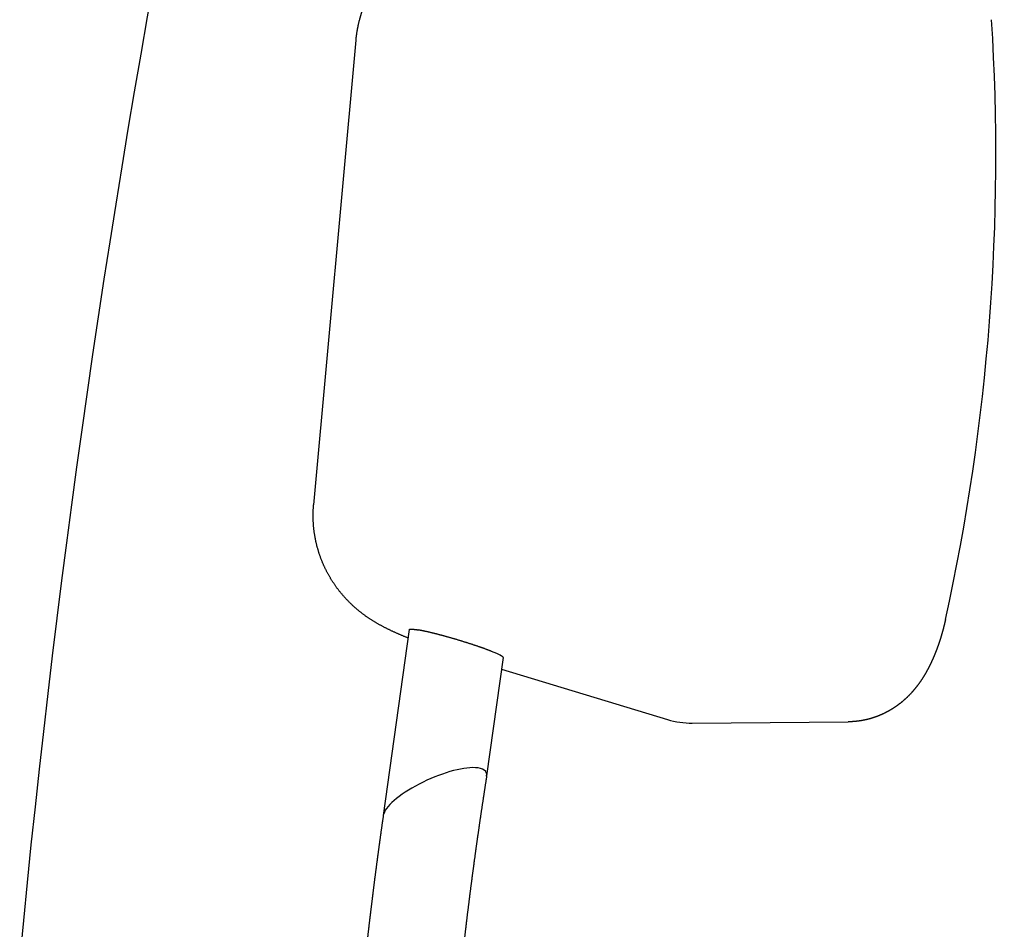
# Model space of a CAD drawing. Extents: x 17270 to 64146, y 4475 to 40036.
# Tile 26 of 53: x 34001 to 34246, y 7171 to 7397. Entities that reach past the tile are written whole.
import ezdxf

# ---------------------------------------------------------------- set-up
doc = ezdxf.new("R2010")
doc.units = 0
doc.layers.get('0').update_dxf_attribs({"linetype": 'CONTINUOUS'})

msp = doc.modelspace()

# ---------------------------------------------------------------- linework, layer by layer
at = {"color": 104, "linetype": 'Continuous'}
for p, q in [((34084.49, 7391.99), (34074.01, 7276.28)), ((34097.8, 7245.17), (34091.34, 7198.93)), ((34121.19, 7238.22), (34117.07, 7208.74)), ((34120.78, 7235.31), (34162.1, 7222.79)), ((34168.26, 7221.91), (34207.08, 7222.23)), ((34117.07, 7208.7), (34117.07, 7208.74))]:
    msp.add_line(p, q, dxfattribs=at)
for centre, radius, start, end in [((36926.65, 6886.35), 2938.9, 162.78268, 174.59205), ((34168.09, 7242.55), 20.64, 253.1476, 270.4795)]:
    msp.add_arc(centre, radius, start, end, dxfattribs=at)
for centre, major_axis, ratio, start_param, end_param in [((33740.95, 7363.4), (4.3, -519.95), 0.967138, 1.338358, 1.627579), ((34109.49, 7241.69), (11.7, -3.49), 0.081069, 0.012344, 0.74088), ((34104.21, 7203.84), (-12.76, -5.76), 0.30824, 3.67836, 6.089591), ((34104.21, 7203.84), (12.76, 5.76), 0.30824, 6.091225, 6.819953)]:
    msp.add_ellipse(centre, major_axis=major_axis, ratio=ratio, start_param=start_param, end_param=end_param, dxfattribs=at)
for points, knots in [([(34122.27, 7420.45), (34122.18, 7420.45), (34122.02, 7420.43), (34121.78, 7420.41), (34121.54, 7420.38), (34121.3, 7420.36), (34121.05, 7420.34), (34120.81, 7420.31), (34120.57, 7420.29), (34120.33, 7420.26), (34120.08, 7420.24), (34119.84, 7420.22), (34119.6, 7420.19), (34119.36, 7420.17), (34119.11, 7420.14), (34118.87, 7420.12), (34118.63, 7420.09), (34118.39, 7420.07), (34118.14, 7420.04), (34117.9, 7420.02), (34117.66, 7419.99), (34117.42, 7419.97), (34117.17, 7419.94), (34116.93, 7419.92), (34116.69, 7419.89), (34116.45, 7419.86), (34116.21, 7419.84), (34115.96, 7419.81), (34115.72, 7419.78), (34115.48, 7419.76), (34115.24, 7419.73), (34114.99, 7419.7), (34114.75, 7419.67), (34114.51, 7419.65), (34114.27, 7419.62), (34114.03, 7419.59), (34113.78, 7419.56), (34113.54, 7419.53), (34113.3, 7419.5), (34113.06, 7419.47), (34112.82, 7419.44), (34112.58, 7419.41), (34112.33, 7419.38), (34112.09, 7419.35), (34111.85, 7419.31), (34111.61, 7419.28), (34111.37, 7419.25), (34111.13, 7419.21), (34110.89, 7419.17), (34110.65, 7419.14), (34110.41, 7419.1), (34110.16, 7419.06), (34109.92, 7419.02), (34109.68, 7418.98), (34109.44, 7418.93), (34109.21, 7418.89), (34108.97, 7418.84), (34108.73, 7418.79), (34108.49, 7418.75), (34108.25, 7418.69), (34108.01, 7418.64), (34107.78, 7418.59), (34107.54, 7418.53), (34107.3, 7418.47), (34107.07, 7418.41), (34106.83, 7418.35), (34106.59, 7418.29), (34106.36, 7418.22), (34106.13, 7418.15), (34105.89, 7418.08), (34105.66, 7418.01), (34105.43, 7417.94), (34105.19, 7417.87), (34104.96, 7417.79), (34104.73, 7417.71), (34104.5, 7417.63), (34104.27, 7417.55), (34104.04, 7417.47), (34103.81, 7417.38), (34103.59, 7417.3), (34103.36, 7417.21), (34103.13, 7417.12), (34102.91, 7417.02), (34102.68, 7416.93), (34102.46, 7416.83), (34102.24, 7416.73), (34102.01, 7416.63), (34101.79, 7416.53), (34101.57, 7416.43), (34101.35, 7416.32), (34101.13, 7416.22), (34100.91, 7416.11), (34100.7, 7416), (34100.48, 7415.89), (34100.26, 7415.77), (34100.05, 7415.66), (34099.84, 7415.54), (34099.62, 7415.42), (34099.41, 7415.3), (34099.2, 7415.18), (34098.99, 7415.05), (34098.78, 7414.93), (34098.57, 7414.8), (34098.37, 7414.67), (34098.16, 7414.54), (34097.96, 7414.41), (34097.75, 7414.27), (34097.55, 7414.14), (34097.35, 7414), (34097.15, 7413.86), (34096.95, 7413.72), (34096.75, 7413.58), (34096.56, 7413.43), (34096.36, 7413.29), (34096.17, 7413.14), (34095.97, 7412.99), (34095.78, 7412.84), (34095.59, 7412.69), (34095.4, 7412.54), (34095.21, 7412.38), (34095.03, 7412.22), (34094.84, 7412.07), (34094.66, 7411.91), (34094.47, 7411.75), (34094.29, 7411.58), (34094.11, 7411.42), (34093.93, 7411.25), (34093.75, 7411.09), (34093.58, 7410.92), (34093.4, 7410.75), (34093.23, 7410.58), (34093.06, 7410.41), (34092.89, 7410.23), (34092.72, 7410.06), (34092.55, 7409.88), (34092.38, 7409.7), (34092.22, 7409.52), (34092.05, 7409.34), (34091.89, 7409.16), (34091.73, 7408.98), (34091.57, 7408.79), (34091.41, 7408.61), (34091.26, 7408.42), (34091.1, 7408.23), (34090.95, 7408.04), (34090.8, 7407.85), (34090.65, 7407.66), (34090.5, 7407.46), (34090.35, 7407.27), (34090.21, 7407.07), (34090.06, 7406.88), (34089.92, 7406.68), (34089.78, 7406.48), (34089.64, 7406.28), (34089.5, 7406.08), (34089.37, 7405.88), (34089.23, 7405.67), (34089.1, 7405.47), (34088.97, 7405.26), (34088.84, 7405.05), (34088.72, 7404.85), (34088.59, 7404.64), (34088.47, 7404.43), (34088.34, 7404.22), (34088.22, 7404), (34088.1, 7403.79), (34087.99, 7403.58), (34087.87, 7403.36), (34087.76, 7403.15), (34087.65, 7402.93), (34087.54, 7402.71), (34087.43, 7402.49), (34087.32, 7402.28), (34087.22, 7402.06), (34087.12, 7401.83), (34087.01, 7401.61), (34086.91, 7401.39), (34086.82, 7401.17), (34086.72, 7400.94), (34086.63, 7400.72), (34086.54, 7400.49), (34086.45, 7400.26), (34086.36, 7400.04), (34086.27, 7399.81), (34086.19, 7399.58), (34086.1, 7399.35), (34086.02, 7399.12), (34085.94, 7398.89), (34085.87, 7398.66), (34085.79, 7398.43), (34085.72, 7398.2), (34085.65, 7397.96), (34085.58, 7397.73), (34085.51, 7397.49), (34085.44, 7397.26), (34085.38, 7397.02), (34085.32, 7396.79), (34085.26, 7396.55), (34085.2, 7396.32), (34085.14, 7396.08), (34085.09, 7395.84), (34085.04, 7395.6), (34084.99, 7395.36), (34084.94, 7395.12), (34084.89, 7394.89), (34084.85, 7394.65), (34084.8, 7394.41), (34084.76, 7394.17), (34084.73, 7393.92), (34084.69, 7393.68), (34084.65, 7393.44), (34084.62, 7393.2), (34084.59, 7392.96), (34084.56, 7392.72), (34084.53, 7392.47), (34084.51, 7392.23), (34084.49, 7392.07), (34084.49, 7391.99)], [0, 0, 0, 0, 0.243645, 0.48729, 0.730935, 0.97458, 1.218225, 1.46187, 1.705515, 1.94916, 2.192805, 2.43645, 2.680095, 2.92374, 3.167385, 3.41103, 3.654675, 3.898319, 4.141964, 4.385609, 4.629254, 4.872899, 5.116544, 5.360189, 5.603834, 5.847479, 6.091124, 6.334769, 6.578414, 6.822059, 7.065704, 7.309349, 7.552994, 7.796639, 8.040284, 8.283929, 8.527574, 8.771219, 9.014864, 9.258509, 9.502154, 9.745799, 9.989444, 10.233089, 10.476734, 10.720379, 10.964024, 11.207669, 11.451315, 11.69496, 11.938605, 12.182251, 12.425897, 12.669543, 12.913189, 13.156836, 13.400483, 13.644131, 13.88778, 14.13143, 14.375083, 14.61874, 14.862401, 15.106068, 15.34974, 15.593417, 15.8371, 16.080786, 16.324474, 16.568166, 16.81186, 17.055557, 17.299258, 17.542964, 17.786676, 18.030393, 18.274116, 18.517844, 18.761577, 19.005314, 19.249056, 19.492801, 19.73655, 19.980303, 20.224059, 20.467818, 20.711579, 20.955343, 21.199109, 21.442876, 21.686645, 21.930414, 22.174185, 22.417956, 22.661728, 22.905501, 23.149274, 23.393048, 23.636824, 23.8806, 24.124378, 24.368158, 24.611939, 24.855721, 25.099504, 25.343289, 25.587074, 25.83086, 26.074647, 26.318434, 26.562222, 26.80601, 27.049798, 27.293587, 27.537375, 27.781164, 28.024952, 28.268741, 28.512529, 28.756318, 29.000107, 29.243895, 29.487684, 29.731473, 29.975262, 30.219051, 30.46284, 30.706629, 30.950418, 31.194207, 31.437997, 31.681787, 31.925577, 32.169367, 32.413158, 32.656948, 32.900739, 33.14453, 33.388321, 33.632112, 33.875903, 34.119694, 34.363485, 34.607276, 34.851067, 35.094859, 35.33865, 35.582442, 35.826233, 36.070025, 36.313817, 36.557609, 36.801401, 37.045192, 37.288984, 37.532775, 37.776566, 38.020357, 38.264148, 38.507938, 38.751729, 38.995519, 39.239309, 39.483099, 39.726888, 39.970677, 40.214466, 40.458254, 40.702042, 40.945829, 41.189616, 41.433402, 41.677187, 41.920972, 42.164757, 42.408542, 42.652327, 42.896112, 43.139898, 43.383685, 43.627472, 43.871261, 44.115051, 44.358842, 44.602635, 44.84643, 45.090227, 45.334026, 45.577827, 45.821629, 46.065433, 46.309236, 46.553038, 46.796838, 47.040636, 47.28443, 47.52822, 47.772005, 48.015784, 48.259557, 48.503321, 48.747078, 48.990825, 49.234565, 49.478301, 49.722036, 49.965773, 50.209514, 50.453263, 50.697024, 50.940798, 51.184588, 51.428399, 51.672233, 51.916093, 52.159982, 52.403901, 52.403901, 52.403901, 52.403901]), ([(34097.51, 7243.09), (34097.41, 7243.13), (34097.22, 7243.21), (34096.92, 7243.33), (34096.63, 7243.44), (34096.34, 7243.56), (34096.06, 7243.69), (34095.77, 7243.81), (34095.48, 7243.93), (34095.19, 7244.06), (34094.9, 7244.18), (34094.62, 7244.31), (34094.33, 7244.44), (34094.04, 7244.57), (34093.76, 7244.7), (34093.47, 7244.83), (34093.19, 7244.96), (34092.91, 7245.1), (34092.62, 7245.24), (34092.34, 7245.38), (34092.06, 7245.52), (34091.78, 7245.66), (34091.5, 7245.8), (34091.23, 7245.95), (34090.95, 7246.1), (34090.67, 7246.25), (34090.4, 7246.4), (34090.13, 7246.55), (34089.85, 7246.71), (34089.58, 7246.87), (34089.31, 7247.03), (34089.04, 7247.19), (34088.78, 7247.35), (34088.51, 7247.52), (34088.25, 7247.69), (34087.98, 7247.86), (34087.72, 7248.04), (34087.46, 7248.21), (34087.21, 7248.39), (34086.95, 7248.57), (34086.69, 7248.76), (34086.44, 7248.94), (34086.19, 7249.13), (34085.94, 7249.32), (34085.69, 7249.51), (34085.45, 7249.71), (34085.2, 7249.91), (34084.96, 7250.11), (34084.72, 7250.31), (34084.48, 7250.51), (34084.25, 7250.72), (34084.01, 7250.93), (34083.78, 7251.14), (34083.55, 7251.35), (34083.32, 7251.57), (34083.1, 7251.79), (34082.88, 7252.01), (34082.65, 7252.23), (34082.44, 7252.46), (34082.22, 7252.69), (34082.01, 7252.91), (34081.79, 7253.15), (34081.58, 7253.38), (34081.38, 7253.62), (34081.17, 7253.85), (34080.97, 7254.09), (34080.77, 7254.34), (34080.57, 7254.58), (34080.37, 7254.83), (34080.18, 7255.07), (34079.99, 7255.32), (34079.8, 7255.57), (34079.62, 7255.83), (34079.44, 7256.08), (34079.26, 7256.34), (34079.08, 7256.6), (34078.91, 7256.86), (34078.73, 7257.13), (34078.57, 7257.39), (34078.4, 7257.66), (34078.24, 7257.92), (34078.08, 7258.19), (34077.92, 7258.47), (34077.76, 7258.74), (34077.61, 7259.01), (34077.46, 7259.29), (34077.31, 7259.57), (34077.17, 7259.85), (34077.03, 7260.13), (34076.89, 7260.41), (34076.76, 7260.69), (34076.62, 7260.98), (34076.5, 7261.26), (34076.37, 7261.55), (34076.25, 7261.84), (34076.13, 7262.13), (34076.01, 7262.42), (34075.89, 7262.71), (34075.78, 7263.01), (34075.68, 7263.3), (34075.57, 7263.6), (34075.47, 7263.9), (34075.37, 7264.19), (34075.27, 7264.49), (34075.18, 7264.79), (34075.09, 7265.09), (34075.01, 7265.4), (34074.92, 7265.7), (34074.84, 7266), (34074.76, 7266.31), (34074.69, 7266.61), (34074.62, 7266.92), (34074.55, 7267.22), (34074.49, 7267.53), (34074.43, 7267.84), (34074.37, 7268.15), (34074.32, 7268.46), (34074.26, 7268.77), (34074.22, 7269.08), (34074.17, 7269.39), (34074.13, 7269.7), (34074.09, 7270.01), (34074.06, 7270.32), (34074.02, 7270.64), (34073.99, 7270.95), (34073.97, 7271.26), (34073.95, 7271.57), (34073.93, 7271.89), (34073.91, 7272.2), (34073.9, 7272.52), (34073.89, 7272.83), (34073.88, 7273.14), (34073.88, 7273.46), (34073.88, 7273.77), (34073.89, 7274.09), (34073.89, 7274.4), (34073.9, 7274.71), (34073.92, 7275.03), (34073.93, 7275.34), (34073.95, 7275.65), (34073.98, 7275.97), (34074, 7276.18), (34074.01, 7276.28)], [0, 0, 0, 0, 0.313816, 0.627631, 0.941447, 1.255262, 1.569078, 1.882894, 2.196709, 2.510525, 2.824341, 3.138157, 3.451973, 3.765789, 4.079605, 4.393421, 4.707238, 5.021054, 5.334871, 5.648688, 5.962505, 6.276323, 6.59014, 6.903959, 7.217778, 7.531598, 7.845418, 8.159238, 8.47306, 8.786881, 9.100704, 9.414528, 9.728352, 10.042178, 10.356005, 10.669833, 10.983662, 11.297493, 11.611325, 11.925159, 12.238994, 12.552831, 12.866671, 13.180511, 13.494352, 13.808194, 14.122036, 14.43588, 14.749726, 15.063578, 15.377438, 15.691311, 16.005197, 16.319098, 16.633011, 16.946937, 17.260875, 17.574824, 17.888783, 18.20275, 18.516724, 18.830703, 19.144686, 19.45867, 19.772655, 20.08664, 20.400624, 20.714607, 21.028589, 21.342571, 21.656555, 21.970542, 22.284533, 22.598529, 22.912529, 23.226535, 23.540546, 23.85456, 24.168579, 24.482602, 24.796629, 25.110659, 25.424692, 25.738728, 26.052767, 26.366807, 26.680849, 26.994892, 27.308934, 27.622975, 27.937014, 28.251051, 28.565084, 28.879113, 29.193138, 29.507157, 29.821171, 30.135179, 30.449182, 30.76318, 31.077174, 31.391164, 31.705151, 32.019136, 32.333119, 32.6471, 32.961081, 33.275063, 33.589046, 33.903031, 34.217018, 34.531007, 34.844998, 35.158991, 35.472988, 35.786987, 36.100989, 36.414994, 36.729003, 37.043015, 37.35703, 37.671045, 37.98506, 38.299072, 38.61308, 38.927082, 39.241076, 39.555061, 39.869035, 40.182997, 40.496944, 40.810879, 41.124809, 41.438738, 41.752675, 42.066624, 42.380593, 42.694588, 43.008614, 43.32268, 43.636789, 43.95095, 43.95095, 43.95095, 43.95095]), ([(34231.28, 7247.68), (34231.27, 7247.65), (34231.26, 7247.58), (34231.24, 7247.47), (34231.21, 7247.37), (34231.19, 7247.26), (34231.16, 7247.16), (34231.14, 7247.06), (34231.12, 7246.95), (34231.09, 7246.85), (34231.07, 7246.74), (34231.04, 7246.64), (34231.02, 7246.53), (34230.99, 7246.43), (34230.96, 7246.32), (34230.94, 7246.22), (34230.91, 7246.12), (34230.89, 7246.01), (34230.86, 7245.91), (34230.83, 7245.8), (34230.81, 7245.7), (34230.78, 7245.59), (34230.75, 7245.49), (34230.73, 7245.39), (34230.7, 7245.28), (34230.67, 7245.18), (34230.64, 7245.08), (34230.61, 7244.97), (34230.59, 7244.87), (34230.56, 7244.76), (34230.53, 7244.66), (34230.5, 7244.56), (34230.47, 7244.45), (34230.44, 7244.35), (34230.41, 7244.25), (34230.38, 7244.14), (34230.35, 7244.04), (34230.32, 7243.94), (34230.29, 7243.83), (34230.26, 7243.73), (34230.23, 7243.63), (34230.2, 7243.53), (34230.17, 7243.42), (34230.14, 7243.32), (34230.11, 7243.22), (34230.07, 7243.11), (34230.04, 7243.01), (34230.01, 7242.91), (34229.98, 7242.81), (34229.94, 7242.7), (34229.91, 7242.6), (34229.88, 7242.5), (34229.85, 7242.4), (34229.81, 7242.3), (34229.78, 7242.19), (34229.75, 7242.09), (34229.71, 7241.99), (34229.68, 7241.89), (34229.64, 7241.79), (34229.61, 7241.68), (34229.57, 7241.58), (34229.54, 7241.48), (34229.5, 7241.38), (34229.47, 7241.28), (34229.43, 7241.18), (34229.4, 7241.08), (34229.36, 7240.97), (34229.32, 7240.87), (34229.29, 7240.77), (34229.25, 7240.67), (34229.21, 7240.57), (34229.18, 7240.47), (34229.14, 7240.37), (34229.1, 7240.27), (34229.06, 7240.17), (34229.02, 7240.07), (34228.99, 7239.97), (34228.95, 7239.87), (34228.91, 7239.77), (34228.87, 7239.67), (34228.83, 7239.57), (34228.79, 7239.47), (34228.75, 7239.37), (34228.71, 7239.27), (34228.67, 7239.17), (34228.63, 7239.07), (34228.59, 7238.97), (34228.55, 7238.87), (34228.51, 7238.77), (34228.47, 7238.67), (34228.43, 7238.57), (34228.38, 7238.47), (34228.34, 7238.37), (34228.3, 7238.27), (34228.26, 7238.18), (34228.22, 7238.08), (34228.17, 7237.98), (34228.13, 7237.88), (34228.09, 7237.78), (34228.04, 7237.68), (34228, 7237.59), (34227.95, 7237.49), (34227.91, 7237.39), (34227.86, 7237.29), (34227.82, 7237.2), (34227.77, 7237.1), (34227.73, 7237), (34227.68, 7236.9), (34227.64, 7236.81), (34227.59, 7236.71), (34227.54, 7236.61), (34227.5, 7236.52), (34227.45, 7236.42), (34227.4, 7236.32), (34227.35, 7236.23), (34227.31, 7236.13), (34227.26, 7236.03), (34227.21, 7235.94), (34227.16, 7235.84), (34227.11, 7235.75), (34227.06, 7235.65), (34227.01, 7235.56), (34226.96, 7235.46), (34226.91, 7235.37), (34226.86, 7235.27), (34226.81, 7235.18), (34226.76, 7235.08), (34226.71, 7234.99), (34226.66, 7234.89), (34226.61, 7234.8), (34226.55, 7234.71), (34226.5, 7234.61), (34226.45, 7234.52), (34226.4, 7234.42), (34226.34, 7234.33), (34226.29, 7234.24), (34226.23, 7234.15), (34226.18, 7234.05), (34226.13, 7233.96), (34226.07, 7233.87), (34226.01, 7233.78), (34225.96, 7233.68), (34225.9, 7233.59), (34225.85, 7233.5), (34225.79, 7233.41), (34225.73, 7233.32), (34225.68, 7233.23), (34225.62, 7233.14), (34225.56, 7233.05), (34225.5, 7232.96), (34225.44, 7232.87), (34225.39, 7232.78), (34225.33, 7232.69), (34225.27, 7232.6), (34225.21, 7232.51), (34225.15, 7232.42), (34225.09, 7232.33), (34225.03, 7232.24), (34224.97, 7232.15), (34224.9, 7232.06), (34224.84, 7231.98), (34224.78, 7231.89), (34224.72, 7231.8), (34224.66, 7231.71), (34224.59, 7231.63), (34224.53, 7231.54), (34224.46, 7231.45), (34224.4, 7231.37), (34224.34, 7231.28), (34224.27, 7231.2), (34224.21, 7231.11), (34224.14, 7231.02), (34224.08, 7230.94), (34224.01, 7230.86), (34223.94, 7230.77), (34223.88, 7230.69), (34223.81, 7230.6), (34223.74, 7230.52), (34223.67, 7230.44), (34223.6, 7230.35), (34223.54, 7230.27), (34223.47, 7230.19), (34223.4, 7230.11), (34223.33, 7230.02), (34223.26, 7229.94), (34223.19, 7229.86), (34223.12, 7229.78), (34223.05, 7229.7), (34222.97, 7229.62), (34222.9, 7229.54), (34222.83, 7229.46), (34222.76, 7229.38), (34222.69, 7229.3), (34222.61, 7229.22), (34222.54, 7229.14), (34222.46, 7229.07), (34222.39, 7228.99), (34222.32, 7228.91), (34222.24, 7228.83), (34222.17, 7228.76), (34222.09, 7228.68), (34222.01, 7228.61), (34221.94, 7228.53), (34221.86, 7228.45), (34221.78, 7228.38), (34221.71, 7228.3), (34221.63, 7228.23), (34221.55, 7228.16), (34221.47, 7228.08), (34221.39, 7228.01), (34221.32, 7227.94), (34221.24, 7227.86), (34221.16, 7227.79), (34221.08, 7227.72), (34221, 7227.65), (34220.92, 7227.58), (34220.83, 7227.51), (34220.75, 7227.44), (34220.67, 7227.37), (34220.59, 7227.3), (34220.51, 7227.23), (34220.43, 7227.16), (34220.34, 7227.09), (34220.26, 7227.02), (34220.18, 7226.96), (34220.09, 7226.89), (34220.01, 7226.82), (34219.92, 7226.76), (34219.84, 7226.69), (34219.75, 7226.63), (34219.67, 7226.56), (34219.58, 7226.5), (34219.49, 7226.43), (34219.41, 7226.37), (34219.32, 7226.3), (34219.23, 7226.24), (34219.15, 7226.18), (34219.06, 7226.12), (34218.97, 7226.05), (34218.88, 7225.99), (34218.79, 7225.93), (34218.71, 7225.87), (34218.62, 7225.81), (34218.53, 7225.75), (34218.44, 7225.69), (34218.35, 7225.64), (34218.26, 7225.58), (34218.17, 7225.52), (34218.08, 7225.46), (34217.98, 7225.4), (34217.89, 7225.35), (34217.8, 7225.29), (34217.71, 7225.24), (34217.62, 7225.18), (34217.52, 7225.13), (34217.43, 7225.07), (34217.34, 7225.02), (34217.24, 7224.97), (34217.15, 7224.91), (34217.06, 7224.86), (34216.96, 7224.81), (34216.87, 7224.76), (34216.77, 7224.71), (34216.68, 7224.66), (34216.58, 7224.61), (34216.49, 7224.56), (34216.39, 7224.51), (34216.3, 7224.46), (34216.2, 7224.41), (34216.1, 7224.37), (34216.01, 7224.32), (34215.91, 7224.27), (34215.81, 7224.23), (34215.72, 7224.18), (34215.62, 7224.14), (34215.52, 7224.09), (34215.42, 7224.05), (34215.32, 7224), (34215.23, 7223.96), (34215.13, 7223.92), (34215.03, 7223.88), (34214.93, 7223.83), (34214.83, 7223.79), (34214.73, 7223.75), (34214.63, 7223.71), (34214.53, 7223.67), (34214.43, 7223.63), (34214.33, 7223.6), (34214.23, 7223.56), (34214.13, 7223.52), (34214.03, 7223.48), (34213.93, 7223.45), (34213.83, 7223.41), (34213.72, 7223.38), (34213.62, 7223.34), (34213.52, 7223.31), (34213.42, 7223.27), (34213.32, 7223.24), (34213.21, 7223.21), (34213.11, 7223.17), (34213.01, 7223.14), (34212.91, 7223.11), (34212.8, 7223.08), (34212.7, 7223.05), (34212.6, 7223.02), (34212.49, 7222.99), (34212.39, 7222.96), (34212.29, 7222.93), (34212.18, 7222.91), (34212.08, 7222.88), (34211.97, 7222.85), (34211.87, 7222.83), (34211.77, 7222.8), (34211.66, 7222.78), (34211.56, 7222.75), (34211.45, 7222.73), (34211.35, 7222.71), (34211.24, 7222.68), (34211.14, 7222.66), (34211.03, 7222.64), (34210.93, 7222.62), (34210.82, 7222.6), (34210.71, 7222.58), (34210.61, 7222.56), (34210.5, 7222.54), (34210.4, 7222.52), (34210.29, 7222.5), (34210.19, 7222.49), (34210.08, 7222.47), (34209.97, 7222.45), (34209.87, 7222.44), (34209.76, 7222.42), (34209.65, 7222.41), (34209.55, 7222.39), (34209.44, 7222.38), (34209.33, 7222.37), (34209.23, 7222.36), (34209.12, 7222.34), (34209.01, 7222.33), (34208.91, 7222.32), (34208.8, 7222.31), (34208.69, 7222.3), (34208.59, 7222.29), (34208.48, 7222.29), (34208.37, 7222.28), (34208.26, 7222.27), (34208.16, 7222.26), (34208.05, 7222.26), (34207.94, 7222.25), (34207.83, 7222.25), (34207.73, 7222.24), (34207.62, 7222.24), (34207.51, 7222.23), (34207.41, 7222.23), (34207.3, 7222.23), (34207.19, 7222.23), (34207.12, 7222.23), (34207.08, 7222.23)], [0, 0, 0, 0, 0.107443, 0.214884, 0.322326, 0.429768, 0.53721, 0.644652, 0.752093, 0.859535, 0.966977, 1.074419, 1.18186, 1.289302, 1.396744, 1.504186, 1.611628, 1.719069, 1.826511, 1.933953, 2.041395, 2.148837, 2.256278, 2.36372, 2.471162, 2.578604, 2.686046, 2.793487, 2.900929, 3.008371, 3.115813, 3.223254, 3.330696, 3.438138, 3.54558, 3.653022, 3.760463, 3.867905, 3.975347, 4.082789, 4.190231, 4.297672, 4.405114, 4.512556, 4.619998, 4.72744, 4.834881, 4.942323, 5.049765, 5.157207, 5.264649, 5.37209, 5.479532, 5.586974, 5.694416, 5.801858, 5.9093, 6.016741, 6.124183, 6.231625, 6.339067, 6.446509, 6.55395, 6.661392, 6.768834, 6.876276, 6.983718, 7.09116, 7.198601, 7.306043, 7.413485, 7.520927, 7.628369, 7.735811, 7.843252, 7.950694, 8.058136, 8.165578, 8.27302, 8.380462, 8.487904, 8.595345, 8.702787, 8.810229, 8.917671, 9.025113, 9.132555, 9.239997, 9.347439, 9.45488, 9.562322, 9.669764, 9.777206, 9.884648, 9.99209, 10.099532, 10.206974, 10.314416, 10.421858, 10.529299, 10.636741, 10.744183, 10.851625, 10.959067, 11.066509, 11.173951, 11.281393, 11.388835, 11.496277, 11.603719, 11.711161, 11.818603, 11.926045, 12.033487, 12.140929, 12.248371, 12.355813, 12.463255, 12.570697, 12.678139, 12.785581, 12.893023, 13.000465, 13.107907, 13.215349, 13.322792, 13.430234, 13.537676, 13.645118, 13.75256, 13.860002, 13.967444, 14.074887, 14.182329, 14.289771, 14.397213, 14.504655, 14.612098, 14.71954, 14.826982, 14.934424, 15.041867, 15.149309, 15.256751, 15.364194, 15.471636, 15.579079, 15.686521, 15.793963, 15.901406, 16.008848, 16.116291, 16.223733, 16.331176, 16.438618, 16.546061, 16.653503, 16.760946, 16.868389, 16.975832, 17.083276, 17.190721, 17.298166, 17.405611, 17.513056, 17.620501, 17.727947, 17.835392, 17.942837, 18.050283, 18.157728, 18.265173, 18.372619, 18.480064, 18.58751, 18.694956, 18.802402, 18.909848, 19.017294, 19.12474, 19.232187, 19.339633, 19.44708, 19.554526, 19.661973, 19.76942, 19.876867, 19.984314, 20.091762, 20.19921, 20.306658, 20.414107, 20.521555, 20.629003, 20.736451, 20.843899, 20.951346, 21.058792, 21.166238, 21.273683, 21.381128, 21.488573, 21.596017, 21.703462, 21.810907, 21.918353, 22.025798, 22.133244, 22.24069, 22.348136, 22.455582, 22.563028, 22.670474, 22.77792, 22.885366, 22.992812, 23.100258, 23.207704, 23.315151, 23.422598, 23.530044, 23.637491, 23.744938, 23.852385, 23.959832, 24.067279, 24.174726, 24.282173, 24.389621, 24.497068, 24.604515, 24.711963, 24.81941, 24.926858, 25.034306, 25.141754, 25.249202, 25.35665, 25.464098, 25.571547, 25.678995, 25.786444, 25.893893, 26.001342, 26.10879, 26.216239, 26.323687, 26.431136, 26.538584, 26.646032, 26.75348, 26.860928, 26.968378, 27.075828, 27.183278, 27.290731, 27.398184, 27.505639, 27.613095, 27.720552, 27.82801, 27.935469, 28.042928, 28.150388, 28.257848, 28.365308, 28.472769, 28.580229, 28.68769, 28.79515, 28.90261, 29.01007, 29.117531, 29.224991, 29.332451, 29.439911, 29.54737, 29.65483, 29.762291, 29.869751, 29.977211, 30.084672, 30.192133, 30.299594, 30.407055, 30.514516, 30.621978, 30.72944, 30.836902, 30.944364, 31.051826, 31.159289, 31.266752, 31.374215, 31.481679, 31.589143, 31.696607, 31.804071, 31.911535, 32.018999, 32.126463, 32.233927, 32.341391, 32.448854, 32.556317, 32.663779, 32.771241, 32.878702, 32.986162, 33.093622, 33.201082, 33.308541, 33.415999, 33.523458, 33.630916, 33.738374, 33.845831, 33.953289, 34.060747, 34.168205, 34.275663, 34.383121, 34.490579, 34.598038, 34.705497, 34.812956, 34.920415, 35.027875, 35.135335, 35.242795, 35.350255, 35.457716, 35.565178, 35.672639, 35.780101, 35.887562, 35.995024, 36.102485, 36.209946, 36.317406, 36.424865, 36.532324, 36.639781, 36.747238, 36.854692, 36.962146, 37.0696, 37.177053, 37.284507, 37.391962, 37.499418, 37.606877, 37.714338, 37.821802, 37.929271, 38.036743, 38.144219, 38.144219, 38.144219, 38.144219]), ([(34097.8, 7245.17), (34097.8, 7245.17), (34097.8, 7245.18), (34097.81, 7245.2), (34097.82, 7245.21), (34097.83, 7245.22), (34097.84, 7245.23), (34097.86, 7245.25), (34097.88, 7245.26), (34097.9, 7245.27), (34097.93, 7245.27), (34097.96, 7245.28), (34097.99, 7245.29), (34098.02, 7245.29), (34098.06, 7245.3), (34098.1, 7245.3), (34098.14, 7245.31), (34098.19, 7245.31), (34098.23, 7245.31), (34098.28, 7245.31), (34098.33, 7245.31), (34098.39, 7245.31), (34098.44, 7245.31), (34098.5, 7245.3), (34098.57, 7245.3), (34098.63, 7245.3), (34098.7, 7245.29), (34098.76, 7245.28), (34098.83, 7245.28), (34098.91, 7245.27), (34098.98, 7245.26), (34099.06, 7245.25), (34099.14, 7245.24), (34099.22, 7245.23), (34099.3, 7245.22), (34099.39, 7245.2), (34099.48, 7245.19), (34099.57, 7245.18), (34099.66, 7245.16), (34099.75, 7245.15), (34099.84, 7245.13), (34099.91, 7245.12), (34099.94, 7245.11)], [0, 0, 0, 0, 0.015812, 0.031771, 0.048378, 0.066077, 0.085235, 0.106141, 0.129012, 0.154013, 0.181262, 0.210849, 0.242836, 0.277269, 0.314178, 0.353583, 0.395495, 0.439917, 0.486847, 0.536278, 0.588197, 0.64259, 0.699439, 0.758723, 0.820419, 0.884502, 0.950945, 1.019721, 1.090798, 1.164147, 1.239736, 1.31753, 1.397498, 1.479603, 1.563812, 1.65009, 1.738401, 1.828715, 1.920997, 2.015206, 2.111305, 2.209257, 2.209257, 2.209257, 2.209257]), ([(34118.31, 7239.76), (34118.24, 7239.79), (34118.1, 7239.84), (34117.89, 7239.93), (34117.68, 7240.01), (34117.46, 7240.09), (34117.23, 7240.18), (34117, 7240.26), (34116.76, 7240.35), (34116.52, 7240.44), (34116.27, 7240.53), (34116.02, 7240.62), (34115.77, 7240.71), (34115.51, 7240.8), (34115.25, 7240.89), (34114.98, 7240.98), (34114.71, 7241.07), (34114.44, 7241.16), (34114.16, 7241.26), (34113.89, 7241.35), (34113.6, 7241.44), (34113.32, 7241.54), (34113.04, 7241.63), (34112.75, 7241.72), (34112.46, 7241.81), (34112.17, 7241.91), (34111.87, 7242), (34111.58, 7242.09), (34111.28, 7242.18), (34110.98, 7242.27), (34110.69, 7242.37), (34110.39, 7242.46), (34110.09, 7242.55), (34109.79, 7242.64), (34109.49, 7242.73), (34109.19, 7242.81), (34108.89, 7242.9), (34108.59, 7242.99), (34108.29, 7243.07), (34108, 7243.16), (34107.7, 7243.24), (34107.4, 7243.33), (34107.11, 7243.41), (34106.82, 7243.49), (34106.53, 7243.57), (34106.24, 7243.65), (34105.95, 7243.72), (34105.67, 7243.8), (34105.38, 7243.87), (34105.1, 7243.95), (34104.83, 7244.02), (34104.55, 7244.09), (34104.28, 7244.16), (34104.01, 7244.23), (34103.75, 7244.29), (34103.49, 7244.35), (34103.23, 7244.42), (34102.98, 7244.48), (34102.73, 7244.54), (34102.48, 7244.59), (34102.24, 7244.65), (34102.01, 7244.7), (34101.78, 7244.75), (34101.55, 7244.8), (34101.33, 7244.85), (34101.11, 7244.89), (34100.9, 7244.93), (34100.7, 7244.97), (34100.5, 7245.01), (34100.31, 7245.05), (34100.12, 7245.08), (34100, 7245.1), (34099.94, 7245.11)], [0, 0, 0, 0, 0.220331, 0.44642, 0.678097, 0.915187, 1.157512, 1.404894, 1.65715, 1.914096, 2.175547, 2.441316, 2.711215, 2.985053, 3.26264, 3.543786, 3.828299, 4.115987, 4.406658, 4.700123, 4.996189, 5.294666, 5.595366, 5.898099, 6.202676, 6.508906, 6.816599, 7.125565, 7.435612, 7.746552, 8.058192, 8.370343, 8.682814, 8.995417, 9.307961, 9.620258, 9.93212, 10.243359, 10.553789, 10.863224, 11.171479, 11.47837, 11.783714, 12.08733, 12.389035, 12.688646, 12.98598, 13.280853, 13.573084, 13.862489, 14.148886, 14.432092, 14.711926, 14.988207, 15.260756, 15.529394, 15.793942, 16.054225, 16.310067, 16.561295, 16.807737, 17.049222, 17.285584, 17.516655, 17.742271, 17.962269, 18.176488, 18.38477, 18.586958, 18.782901, 18.97245, 19.155458, 19.155458, 19.155458, 19.155458]), ([(34117.07, 7208.7), (34117.05, 7208.6), (34117.02, 7208.4), (34116.97, 7208.11), (34116.93, 7207.81), (34116.88, 7207.51), (34116.83, 7207.21), (34116.79, 7206.91), (34116.74, 7206.62), (34116.69, 7206.32), (34116.65, 7206.02), (34116.6, 7205.72), (34116.56, 7205.43), (34116.51, 7205.13), (34116.46, 7204.83), (34116.42, 7204.53), (34116.37, 7204.23), (34116.33, 7203.94), (34116.28, 7203.64), (34116.24, 7203.34), (34116.19, 7203.04), (34116.15, 7202.75), (34116.1, 7202.45), (34116.06, 7202.15), (34116.01, 7201.85), (34115.97, 7201.55), (34115.92, 7201.26), (34115.88, 7200.96), (34115.83, 7200.66), (34115.79, 7200.36), (34115.74, 7200.06), (34115.7, 7199.77), (34115.66, 7199.47), (34115.61, 7199.17), (34115.57, 7198.87), (34115.52, 7198.57), (34115.48, 7198.28), (34115.44, 7197.98), (34115.39, 7197.68), (34115.35, 7197.38), (34115.31, 7197.08), (34115.26, 7196.79), (34115.22, 7196.49), (34115.18, 7196.19), (34115.13, 7195.89), (34115.09, 7195.59), (34115.05, 7195.29), (34115, 7195), (34114.96, 7194.7), (34114.92, 7194.4), (34114.88, 7194.1), (34114.83, 7193.8), (34114.79, 7193.5), (34114.75, 7193.21), (34114.71, 7192.91), (34114.67, 7192.61), (34114.62, 7192.31), (34114.58, 7192.01), (34114.54, 7191.71), (34114.5, 7191.42), (34114.46, 7191.12), (34114.42, 7190.82), (34114.37, 7190.52), (34114.33, 7190.22), (34114.29, 7189.92), (34114.25, 7189.63), (34114.21, 7189.33), (34114.17, 7189.03), (34114.13, 7188.73), (34114.09, 7188.43), (34114.05, 7188.13), (34114, 7187.83), (34113.96, 7187.54), (34113.92, 7187.24), (34113.88, 7186.94), (34113.84, 7186.64), (34113.8, 7186.34), (34113.76, 7186.04), (34113.72, 7185.74), (34113.68, 7185.45), (34113.64, 7185.15), (34113.6, 7184.85), (34113.56, 7184.55), (34113.52, 7184.25), (34113.48, 7183.95), (34113.44, 7183.65), (34113.4, 7183.36), (34113.37, 7183.06), (34113.33, 7182.76), (34113.29, 7182.46), (34113.25, 7182.16), (34113.21, 7181.86), (34113.17, 7181.56), (34113.13, 7181.26), (34113.09, 7180.97), (34113.05, 7180.67), (34113.02, 7180.37), (34112.98, 7180.07), (34112.94, 7179.77), (34112.9, 7179.47), (34112.86, 7179.17), (34112.82, 7178.87), (34112.79, 7178.57), (34112.75, 7178.28), (34112.71, 7177.98), (34112.67, 7177.68), (34112.64, 7177.38), (34112.6, 7177.08), (34112.56, 7176.78), (34112.52, 7176.48), (34112.49, 7176.18), (34112.45, 7175.88), (34112.41, 7175.59), (34112.37, 7175.29), (34112.34, 7174.99), (34112.3, 7174.69), (34112.26, 7174.39), (34112.23, 7174.09), (34112.19, 7173.79), (34112.16, 7173.49), (34112.12, 7173.19), (34112.08, 7172.89), (34112.05, 7172.59), (34112.01, 7172.3), (34111.98, 7172), (34111.94, 7171.7), (34111.9, 7171.4), (34111.87, 7171.1), (34111.83, 7170.8), (34111.8, 7170.5), (34111.76, 7170.2), (34111.73, 7169.9), (34111.69, 7169.6), (34111.66, 7169.3), (34111.62, 7169), (34111.59, 7168.7), (34111.55, 7168.41), (34111.52, 7168.11), (34111.48, 7167.81), (34111.45, 7167.51), (34111.42, 7167.21), (34111.38, 7166.91), (34111.35, 7166.61), (34111.31, 7166.31), (34111.28, 7166.01), (34111.25, 7165.71), (34111.21, 7165.41), (34111.18, 7165.11), (34111.15, 7164.81), (34111.11, 7164.51), (34111.08, 7164.21), (34111.05, 7163.91), (34111.01, 7163.62), (34110.98, 7163.32), (34110.95, 7163.02), (34110.92, 7162.72), (34110.88, 7162.42), (34110.85, 7162.12), (34110.82, 7161.82), (34110.79, 7161.52), (34110.76, 7161.22), (34110.72, 7160.92), (34110.69, 7160.62), (34110.66, 7160.32), (34110.63, 7160.02), (34110.6, 7159.72), (34110.57, 7159.42), (34110.54, 7159.12), (34110.51, 7158.82), (34110.48, 7158.52), (34110.45, 7158.22), (34110.42, 7157.92), (34110.39, 7157.62), (34110.36, 7157.32), (34110.33, 7157.02), (34110.3, 7156.72), (34110.27, 7156.42), (34110.24, 7156.12), (34110.21, 7155.82), (34110.18, 7155.52), (34110.15, 7155.22), (34110.12, 7154.92), (34110.09, 7154.62), (34110.07, 7154.32), (34110.04, 7154.02), (34110.01, 7153.72), (34109.98, 7153.42), (34109.96, 7153.12), (34109.93, 7152.82), (34109.9, 7152.52), (34109.87, 7152.22), (34109.85, 7151.92), (34109.82, 7151.62), (34109.79, 7151.32), (34109.77, 7151.02), (34109.74, 7150.72), (34109.72, 7150.42), (34109.69, 7150.12), (34109.67, 7149.82), (34109.64, 7149.52), (34109.62, 7149.22), (34109.59, 7148.92), (34109.57, 7148.62), (34109.55, 7148.32), (34109.52, 7148.02), (34109.5, 7147.72), (34109.48, 7147.42), (34109.45, 7147.12), (34109.43, 7146.82), (34109.41, 7146.52), (34109.39, 7146.22), (34109.37, 7145.92), (34109.35, 7145.62), (34109.32, 7145.32), (34109.3, 7145.02), (34109.28, 7144.71), (34109.27, 7144.41), (34109.25, 7144.11), (34109.23, 7143.81), (34109.21, 7143.51), (34109.19, 7143.21), (34109.18, 7142.91), (34109.16, 7142.61), (34109.14, 7142.31), (34109.13, 7142.01), (34109.11, 7141.71), (34109.1, 7141.41), (34109.09, 7141.1), (34109.07, 7140.8), (34109.06, 7140.5), (34109.05, 7140.2), (34109.04, 7139.9), (34109.03, 7139.6), (34109.02, 7139.3), (34109.02, 7139), (34109.01, 7138.7), (34109.01, 7138.49), (34109.01, 7138.39)], [0, 0, 0, 0, 0.301285, 0.60257, 0.903855, 1.20514, 1.506424, 1.807709, 2.108994, 2.410279, 2.711564, 3.012849, 3.314134, 3.615418, 3.916703, 4.217988, 4.519273, 4.820558, 5.121843, 5.423128, 5.724412, 6.025697, 6.326982, 6.628267, 6.929552, 7.230837, 7.532122, 7.833406, 8.134691, 8.435976, 8.737261, 9.038546, 9.339831, 9.641116, 9.942401, 10.243685, 10.54497, 10.846255, 11.14754, 11.448825, 11.75011, 12.051394, 12.352679, 12.653964, 12.955249, 13.256534, 13.557819, 13.859104, 14.160388, 14.461673, 14.762958, 15.064243, 15.365528, 15.666813, 15.968098, 16.269382, 16.570667, 16.871952, 17.173237, 17.474522, 17.775807, 18.077092, 18.378376, 18.679661, 18.980946, 19.282231, 19.583516, 19.884801, 20.186086, 20.48737, 20.788655, 21.08994, 21.391225, 21.69251, 21.993795, 22.29508, 22.596364, 22.897649, 23.198934, 23.500219, 23.801504, 24.102789, 24.404074, 24.705358, 25.006643, 25.307928, 25.609213, 25.910498, 26.211783, 26.513068, 26.814352, 27.115637, 27.416922, 27.718207, 28.019492, 28.320777, 28.622062, 28.923346, 29.224631, 29.525916, 29.827201, 30.128486, 30.429771, 30.731056, 31.03234, 31.333625, 31.63491, 31.936195, 32.23748, 32.538765, 32.84005, 33.141334, 33.442619, 33.743904, 34.045189, 34.346474, 34.647759, 34.949044, 35.250328, 35.551613, 35.852898, 36.154183, 36.455468, 36.756753, 37.058038, 37.359322, 37.660607, 37.961892, 38.263177, 38.564462, 38.865747, 39.167032, 39.468316, 39.769601, 40.070886, 40.372171, 40.673456, 40.974741, 41.276026, 41.577311, 41.878595, 42.17988, 42.481165, 42.78245, 43.083735, 43.38502, 43.686305, 43.987589, 44.288874, 44.590159, 44.891444, 45.192729, 45.494014, 45.795299, 46.096584, 46.397868, 46.699153, 47.000438, 47.301723, 47.603008, 47.904293, 48.205578, 48.506863, 48.808148, 49.109432, 49.410717, 49.712002, 50.013287, 50.314572, 50.615857, 50.917142, 51.218427, 51.519712, 51.820996, 52.122281, 52.423566, 52.724851, 53.026136, 53.327421, 53.628706, 53.929991, 54.231276, 54.532561, 54.833845, 55.13513, 55.436415, 55.7377, 56.038985, 56.34027, 56.641555, 56.94284, 57.244125, 57.54541, 57.846695, 58.14798, 58.449265, 58.75055, 59.051835, 59.353119, 59.654404, 59.955689, 60.256974, 60.558259, 60.859544, 61.160829, 61.462114, 61.763399, 62.064684, 62.365969, 62.667254, 62.968539, 63.269824, 63.571109, 63.872394, 64.173679, 64.474965, 64.77625, 65.077536, 65.378822, 65.680108, 65.981393, 66.28268, 66.583966, 66.885252, 67.186538, 67.487824, 67.78911, 68.090396, 68.391683, 68.692969, 68.994257, 69.295545, 69.596833, 69.89812, 70.199406, 70.500692, 70.801979, 70.801979, 70.801979, 70.801979]), ([(34091.34, 7198.94), (34091.33, 7198.85), (34091.31, 7198.67), (34091.27, 7198.4), (34091.23, 7198.13), (34091.19, 7197.87), (34091.15, 7197.6), (34091.11, 7197.33), (34091.07, 7197.06), (34091.04, 7196.79), (34091, 7196.52), (34090.96, 7196.25), (34090.92, 7195.98), (34090.88, 7195.71), (34090.85, 7195.44), (34090.81, 7195.17), (34090.77, 7194.9), (34090.73, 7194.63), (34090.7, 7194.36), (34090.66, 7194.09), (34090.62, 7193.82), (34090.58, 7193.55), (34090.55, 7193.28), (34090.51, 7193.01), (34090.47, 7192.74), (34090.43, 7192.47), (34090.4, 7192.21), (34090.36, 7191.94), (34090.32, 7191.67), (34090.29, 7191.4), (34090.25, 7191.13), (34090.21, 7190.86), (34090.18, 7190.59), (34090.14, 7190.32), (34090.1, 7190.05), (34090.07, 7189.78), (34090.03, 7189.51), (34089.99, 7189.24), (34089.96, 7188.97), (34089.92, 7188.7), (34089.89, 7188.43), (34089.85, 7188.16), (34089.81, 7187.89), (34089.78, 7187.62), (34089.74, 7187.35), (34089.71, 7187.08), (34089.67, 7186.81), (34089.64, 7186.54), (34089.6, 7186.27), (34089.56, 7186), (34089.53, 7185.73), (34089.49, 7185.46), (34089.46, 7185.19), (34089.42, 7184.92), (34089.39, 7184.65), (34089.35, 7184.38), (34089.32, 7184.11), (34089.28, 7183.84), (34089.25, 7183.57), (34089.21, 7183.3), (34089.18, 7183.03), (34089.14, 7182.76), (34089.11, 7182.49), (34089.07, 7182.22), (34089.04, 7181.95), (34089.01, 7181.68), (34088.97, 7181.41), (34088.94, 7181.14), (34088.9, 7180.87), (34088.87, 7180.6), (34088.83, 7180.33), (34088.8, 7180.06), (34088.77, 7179.79), (34088.73, 7179.52), (34088.7, 7179.25), (34088.67, 7178.98), (34088.63, 7178.71), (34088.6, 7178.44), (34088.57, 7178.17), (34088.53, 7177.9), (34088.5, 7177.63), (34088.47, 7177.36), (34088.43, 7177.09), (34088.4, 7176.82), (34088.37, 7176.55), (34088.33, 7176.28), (34088.3, 7176.01), (34088.27, 7175.74), (34088.23, 7175.47), (34088.2, 7175.2), (34088.17, 7174.93), (34088.14, 7174.66), (34088.1, 7174.39), (34088.07, 7174.12), (34088.04, 7173.85), (34088.01, 7173.58), (34087.98, 7173.31), (34087.94, 7173.04), (34087.91, 7172.77), (34087.88, 7172.5), (34087.85, 7172.23), (34087.82, 7171.96), (34087.78, 7171.69), (34087.75, 7171.42), (34087.72, 7171.15), (34087.69, 7170.88), (34087.66, 7170.61), (34087.63, 7170.34), (34087.6, 7170.07), (34087.57, 7169.8), (34087.53, 7169.53), (34087.5, 7169.26), (34087.47, 7168.99), (34087.44, 7168.72), (34087.41, 7168.45), (34087.38, 7168.17), (34087.35, 7167.9), (34087.32, 7167.63), (34087.29, 7167.36), (34087.26, 7167.09), (34087.23, 7166.82), (34087.2, 7166.55), (34087.17, 7166.28), (34087.14, 7166.01), (34087.11, 7165.74), (34087.08, 7165.47), (34087.05, 7165.2), (34087.02, 7164.93), (34086.99, 7164.66), (34086.96, 7164.39), (34086.93, 7164.12), (34086.9, 7163.85), (34086.88, 7163.58), (34086.85, 7163.31), (34086.82, 7163.03), (34086.79, 7162.76), (34086.76, 7162.49), (34086.73, 7162.22), (34086.7, 7161.95), (34086.68, 7161.68), (34086.65, 7161.41), (34086.62, 7161.14), (34086.59, 7160.87), (34086.56, 7160.6), (34086.54, 7160.33), (34086.51, 7160.06), (34086.48, 7159.79), (34086.45, 7159.52), (34086.43, 7159.25), (34086.4, 7158.97), (34086.37, 7158.7), (34086.34, 7158.43), (34086.32, 7158.16), (34086.29, 7157.89), (34086.26, 7157.62), (34086.24, 7157.35), (34086.21, 7157.08), (34086.19, 7156.81), (34086.16, 7156.54), (34086.13, 7156.27), (34086.11, 7156), (34086.08, 7155.72), (34086.06, 7155.45), (34086.03, 7155.18), (34086.01, 7154.91), (34085.98, 7154.64), (34085.96, 7154.37), (34085.93, 7154.1), (34085.91, 7153.83), (34085.88, 7153.56), (34085.86, 7153.29), (34085.83, 7153.01), (34085.81, 7152.74), (34085.79, 7152.47), (34085.76, 7152.2), (34085.74, 7151.93), (34085.71, 7151.66), (34085.69, 7151.39), (34085.67, 7151.12), (34085.65, 7150.85), (34085.62, 7150.57), (34085.6, 7150.3), (34085.58, 7150.03), (34085.56, 7149.76), (34085.53, 7149.49), (34085.51, 7149.22), (34085.49, 7148.95), (34085.47, 7148.68), (34085.45, 7148.4), (34085.43, 7148.13), (34085.41, 7147.86), (34085.38, 7147.59), (34085.36, 7147.32), (34085.34, 7147.05), (34085.32, 7146.78), (34085.3, 7146.5), (34085.28, 7146.23), (34085.27, 7145.96), (34085.25, 7145.69), (34085.23, 7145.42), (34085.21, 7145.15), (34085.19, 7144.88), (34085.17, 7144.6), (34085.16, 7144.33), (34085.14, 7144.06), (34085.12, 7143.79), (34085.1, 7143.52), (34085.09, 7143.25), (34085.07, 7142.97), (34085.06, 7142.7), (34085.04, 7142.43), (34085.03, 7142.16), (34085.01, 7141.89), (34085, 7141.62), (34084.98, 7141.34), (34084.97, 7141.07), (34084.96, 7140.8), (34084.94, 7140.53), (34084.93, 7140.26), (34084.92, 7139.98), (34084.91, 7139.71), (34084.9, 7139.44), (34084.89, 7139.17), (34084.88, 7138.9), (34084.87, 7138.63), (34084.86, 7138.35), (34084.85, 7138.08), (34084.85, 7137.81), (34084.84, 7137.54), (34084.84, 7137.26), (34084.83, 7136.99), (34084.83, 7136.72), (34084.82, 7136.45), (34084.82, 7136.18), (34084.82, 7135.9), (34084.82, 7135.63), (34084.82, 7135.36), (34084.82, 7135.09), (34084.82, 7134.82), (34084.83, 7134.54), (34084.83, 7134.27), (34084.84, 7134), (34084.85, 7133.73), (34084.86, 7133.46), (34084.87, 7133.18), (34084.89, 7132.91), (34084.9, 7132.64), (34084.92, 7132.37), (34084.94, 7132.1), (34084.96, 7131.83), (34084.99, 7131.56), (34085.02, 7131.28), (34085.05, 7131.01), (34085.08, 7130.74), (34085.12, 7130.47), (34085.16, 7130.21), (34085.19, 7130.03), (34085.2, 7129.94)], [0, 0, 0, 0, 0.272134, 0.544267, 0.816401, 1.088535, 1.360668, 1.632802, 1.904936, 2.177069, 2.449203, 2.721336, 2.99347, 3.265604, 3.537737, 3.809871, 4.082004, 4.354138, 4.626272, 4.898405, 5.170539, 5.442673, 5.714806, 5.98694, 6.259073, 6.531207, 6.803341, 7.075474, 7.347608, 7.619742, 7.891875, 8.164009, 8.436142, 8.708276, 8.98041, 9.252543, 9.524677, 9.79681, 10.068944, 10.341078, 10.613211, 10.885345, 11.157479, 11.429612, 11.701746, 11.973879, 12.246013, 12.518147, 12.79028, 13.062414, 13.334547, 13.606681, 13.878815, 14.150948, 14.423082, 14.695216, 14.967349, 15.239483, 15.511616, 15.78375, 16.055884, 16.328017, 16.600151, 16.872285, 17.144418, 17.416552, 17.688685, 17.960819, 18.232953, 18.505086, 18.77722, 19.049354, 19.321487, 19.593621, 19.865754, 20.137888, 20.410022, 20.682155, 20.954289, 21.226422, 21.498556, 21.77069, 22.042823, 22.314957, 22.587091, 22.859224, 23.131358, 23.403491, 23.675625, 23.947759, 24.219892, 24.492026, 24.76416, 25.036293, 25.308427, 25.58056, 25.852694, 26.124828, 26.396961, 26.669095, 26.941229, 27.213362, 27.485496, 27.757629, 28.029763, 28.301897, 28.57403, 28.846164, 29.118298, 29.390431, 29.662565, 29.934698, 30.206832, 30.478966, 30.751099, 31.023233, 31.295367, 31.5675, 31.839634, 32.111768, 32.383901, 32.656035, 32.928168, 33.200302, 33.472436, 33.744569, 34.016703, 34.288837, 34.56097, 34.833104, 35.105238, 35.377371, 35.649505, 35.921638, 36.193772, 36.465906, 36.738039, 37.010173, 37.282307, 37.55444, 37.826574, 38.098708, 38.370841, 38.642975, 38.915109, 39.187242, 39.459376, 39.73151, 40.003643, 40.275777, 40.54791, 40.820044, 41.092178, 41.364311, 41.636445, 41.908579, 42.180712, 42.452846, 42.72498, 42.997113, 43.269247, 43.541381, 43.813514, 44.085648, 44.357782, 44.629915, 44.902049, 45.174183, 45.446316, 45.71845, 45.990584, 46.262718, 46.534851, 46.806985, 47.079119, 47.351252, 47.623386, 47.89552, 48.167653, 48.439787, 48.711921, 48.984054, 49.256188, 49.528322, 49.800456, 50.072589, 50.344723, 50.616857, 50.888991, 51.161124, 51.433258, 51.705392, 51.977526, 52.249659, 52.521793, 52.793927, 53.066061, 53.338194, 53.610328, 53.882462, 54.154596, 54.42673, 54.698863, 54.970997, 55.243131, 55.515265, 55.787399, 56.059533, 56.331666, 56.6038, 56.875934, 57.148068, 57.420202, 57.692336, 57.96447, 58.236604, 58.508738, 58.780872, 59.053006, 59.32514, 59.597274, 59.869408, 60.141543, 60.413677, 60.685811, 60.957945, 61.23008, 61.502214, 61.774348, 62.046483, 62.318618, 62.590752, 62.862887, 63.135021, 63.407155, 63.67929, 63.951425, 64.22356, 64.495695, 64.76783, 65.039965, 65.312101, 65.584236, 65.856372, 66.128508, 66.400645, 66.672782, 66.944919, 67.217058, 67.489197, 67.761335, 68.033475, 68.305618, 68.577767, 68.849922, 69.122084, 69.394261, 69.394261, 69.394261, 69.394261])]:
    msp.add_open_spline(points, degree=3, knots=knots, dxfattribs=at)

doc.saveas('drawing.dxf')
